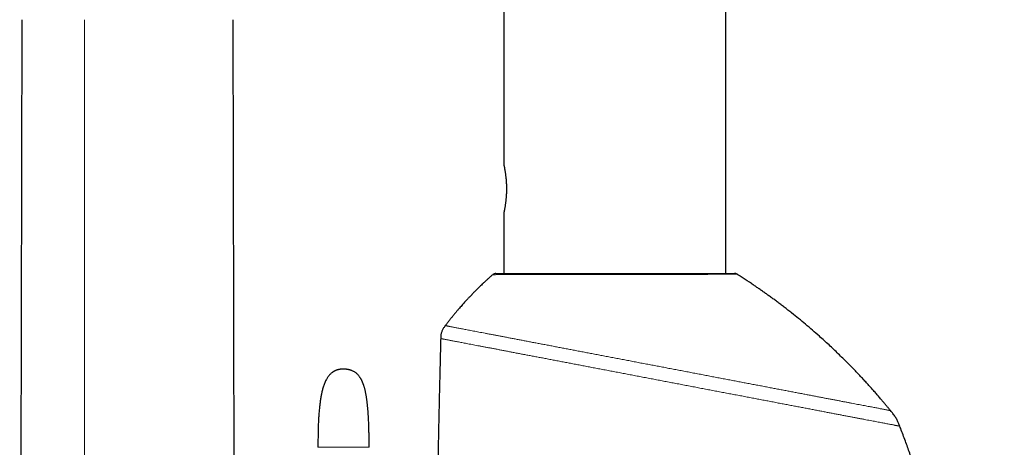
# Model space of a CAD drawing. Header units: millimetres. Extents: x 8 to 811, y 12 to 917.
# Tile 59 of 68: x 607 to 709, y 742 to 787. Entities that reach past the tile are written whole.
import ezdxf

# ---------------------------------------------------------------- set-up
doc = ezdxf.new("R2010")
doc.units = ezdxf.units.MM

msp = doc.modelspace()

# ---------------------------------------------------------------- linework, layer by layer
at = {"color": 7, "linetype": 'Continuous', "lineweight": 30}
for p, q in [((657.3, 865.53), (657.3, 771.48)), ((680.25, 760.33), (680.25, 865.53)), ((607.24, 652), (607.48, 786.54)), ((629.44, 716.51), (629.32, 786.54)), ((657.3, 766.68), (657.3, 760.33))]:
    msp.add_line(p, q, dxfattribs=at)
at = {"color": 252, "linetype": 'Continuous', "lineweight": 0}
msp.add_line((613.94, 653.72), (613.94, 786.54), dxfattribs=at)
at = {"color": 252, "linetype": 'Continuous', "lineweight": 0, "flags": 128}
msp.add_lwpolyline([(681.4, 760.25), (681.39, 760.25), (681.37, 760.25), (681.34, 760.25), (681.29, 760.25), (681.23, 760.25), (681.15, 760.25), (681.07, 760.25), (680.96, 760.25), (680.83, 760.25), (680.7, 760.25), (680.55, 760.25), (680.39, 760.25), (680.21, 760.25), (680.03, 760.25), (679.84, 760.25), (679.64, 760.25), (679.42, 760.25), (679.18, 760.25), (678.92, 760.25), (678.66, 760.25), (678.39, 760.24), (678.1, 760.24), (677.8, 760.24), (677.51, 760.24), (677.22, 760.24), (676.91, 760.24), (676.59, 760.24), (676.24, 760.24), (675.87, 760.24), (675.51, 760.24), (675.14, 760.24), (674.77, 760.24), (674.38, 760.24), (674.01, 760.24), (673.64, 760.24), (673.26, 760.24), (672.87, 760.23), (672.45, 760.23), (672.02, 760.23), (671.6, 760.23), (671.18, 760.23), (670.75, 760.23), (670.32, 760.23), (669.92, 760.23), (669.51, 760.23), (669.1, 760.23), (668.69, 760.23), (668.24, 760.23), (667.8, 760.22), (667.37, 760.22), (666.94, 760.22), (666.51, 760.22), (666.08, 760.22), (665.68, 760.22), (665.29, 760.22), (664.9, 760.22), (664.51, 760.22), (664.18, 760.22), (663.86, 760.22), (663.57, 760.22), (663.27, 760.22), (662.99, 760.22), (662.7, 760.21), (662.45, 760.21), (662.2, 760.21), (661.95, 760.21), (661.71, 760.21), (661.47, 760.21), (661.25, 760.21), (661.02, 760.21), (660.8, 760.21), (660.53, 760.21), (660.28, 760.21), (660.04, 760.21), (659.81, 760.21), (659.58, 760.21), (659.37, 760.21), (659.17, 760.21), (658.99, 760.21), (658.81, 760.21), (658.63, 760.21), (658.47, 760.21), (658.3, 760.21), (658.15, 760.21), (658, 760.21), (657.82, 760.21), (657.66, 760.21), (657.5, 760.21), (657.35, 760.21), (657.2, 760.21), (657.07, 760.21), (656.94, 760.21), (656.81, 760.21), (656.7, 760.21), (656.6, 760.21), (656.5, 760.21), (656.42, 760.2), (656.35, 760.2), (656.3, 760.2), (656.25, 760.2), (656.21, 760.2), (656.18, 760.2), (656.15, 760.2), (656.14, 760.2), (656.14, 760.2), (656.14, 760.2)], dxfattribs=at)
at = {"color": 7, "linetype": 'Continuous', "lineweight": 30}
for centre, start, end in [((656.47, 759.83), 90, 131.149), ((681.13, 759.83), 57.6565, 89.9988)]:
    msp.add_arc(centre, 0.5, start, end, dxfattribs=at)
for points, knots in [([(657.3, 771.48), (657.3, 771.48), (657.3, 771.48), (657.3, 771.47), (657.31, 771.46), (657.31, 771.44), (657.32, 771.39), (657.33, 771.33), (657.35, 771.26), (657.36, 771.17), (657.38, 771.06), (657.4, 770.94), (657.43, 770.81), (657.45, 770.66), (657.47, 770.51), (657.48, 770.37), (657.5, 770.25), (657.51, 770.13), (657.52, 769.97), (657.53, 769.82), (657.54, 769.69), (657.55, 769.59), (657.55, 769.48), (657.55, 769.35), (657.56, 769.18), (657.56, 768.98), (657.55, 768.78), (657.55, 768.59), (657.54, 768.39), (657.52, 768.21), (657.51, 768.03), (657.49, 767.85), (657.47, 767.68), (657.45, 767.53), (657.43, 767.38), (657.41, 767.24), (657.39, 767.12), (657.37, 767.01), (657.35, 766.93), (657.34, 766.87), (657.33, 766.82), (657.32, 766.77), (657.31, 766.72), (657.31, 766.69), (657.3, 766.68), (657.3, 766.68), (657.3, 766.68), (657.3, 766.68)], [0, 0, 0, 0, 0.006359, 0.019927, 0.033521, 0.059303, 0.085449, 0.11178, 0.138489, 0.164458, 0.190787, 0.217296, 0.244176, 0.27063, 0.297458, 0.324477, 0.338173, 0.351894, 0.378394, 0.405284, 0.418832, 0.43238, 0.44612, 0.459888, 0.485895, 0.512283, 0.538863, 0.565838, 0.59159, 0.617701, 0.643994, 0.670657, 0.69678, 0.723264, 0.74993, 0.776972, 0.803519, 0.830447, 0.857569, 0.871321, 0.8851, 0.91147, 0.938228, 0.965186, 0.97886, 0.99256, 1, 1, 1, 1]), ([(656.47, 760.33), (656.47, 760.33), (656.47, 760.33), (656.49, 760.33), (656.53, 760.33), (656.59, 760.33), (656.65, 760.33), (656.74, 760.33), (656.84, 760.33), (656.96, 760.33), (657.1, 760.33), (657.25, 760.33), (657.42, 760.33), (657.59, 760.33), (657.75, 760.33), (657.92, 760.33), (658.09, 760.33), (658.29, 760.33), (658.52, 760.33), (658.78, 760.33), (659.05, 760.33), (659.33, 760.33), (659.63, 760.33), (659.92, 760.33), (660.19, 760.33), (660.45, 760.33), (660.72, 760.33), (660.9, 760.33), (661.12, 760.33), (661.36, 760.33), (661.73, 760.33), (662.07, 760.33), (662.4, 760.33), (662.69, 760.33), (662.99, 760.33), (663.3, 760.33), (663.62, 760.33), (663.94, 760.33), (664.28, 760.33), (664.64, 760.33), (665.04, 760.33), (665.48, 760.33), (665.88, 760.33), (666.25, 760.33), (666.59, 760.33), (666.93, 760.33), (667.27, 760.33), (667.62, 760.33), (667.98, 760.33), (668.33, 760.33), (668.72, 760.33), (669.15, 760.33), (669.6, 760.33), (670.02, 760.33), (670.4, 760.33), (670.73, 760.33), (671.07, 760.33), (671.41, 760.33), (671.75, 760.33), (672.1, 760.33), (672.44, 760.33), (672.81, 760.33), (673.21, 760.33), (673.63, 760.33), (674.04, 760.33), (674.45, 760.33), (674.85, 760.33), (675.21, 760.33), (675.54, 760.33), (675.84, 760.33), (676.13, 760.33), (676.44, 760.33), (676.77, 760.33), (677.11, 760.33), (677.44, 760.33), (677.76, 760.33), (678.06, 760.33), (678.34, 760.33), (678.58, 760.33), (678.79, 760.33), (679, 760.33), (679.21, 760.33), (679.43, 760.33), (679.66, 760.33), (679.87, 760.33), (680.06, 760.33), (680.24, 760.33), (680.39, 760.33), (680.52, 760.33), (680.62, 760.33), (680.72, 760.33), (680.81, 760.33), (680.9, 760.33), (680.98, 760.33), (681.04, 760.33), (681.08, 760.33), (681.11, 760.33), (681.13, 760.33), (681.13, 760.33), (681.13, 760.33), (681.13, 760.33)], [0, 0, 0, 0, 0.0111539, 0.0223113, 0.0334653, 0.0447452, 0.0560287, 0.0673086, 0.0790289, 0.0907532, 0.1024734, 0.1141942, 0.125919, 0.1376397, 0.1468826, 0.1561293, 0.1653761, 0.174619, 0.1863392, 0.1980632, 0.2097834, 0.2215038, 0.2332282, 0.2449486, 0.2541883, 0.2634319, 0.2726755, 0.2819153, 0.2821504, 0.2939066, 0.3056667, 0.3174229, 0.3263089, 0.3351948, 0.3439455, 0.3526962, 0.3619652, 0.3712381, 0.3805111, 0.38978, 0.4015237, 0.4132716, 0.4250154, 0.4338923, 0.4427692, 0.45151, 0.4602507, 0.4695089, 0.4787711, 0.4880331, 0.4972913, 0.5090204, 0.5207536, 0.5324828, 0.5413493, 0.5502159, 0.5589446, 0.5676734, 0.5769219, 0.5861743, 0.5954267, 0.6046752, 0.6163942, 0.6281173, 0.6398363, 0.6515549, 0.6632776, 0.6749963, 0.6842383, 0.6934842, 0.70273, 0.711972, 0.7236821, 0.7353962, 0.7471062, 0.7588166, 0.770531, 0.7822414, 0.7914761, 0.8007146, 0.8099531, 0.8191878, 0.8309096, 0.8426353, 0.8543571, 0.8660794, 0.8778057, 0.889528, 0.8987723, 0.9080204, 0.9172686, 0.9265129, 0.9382359, 0.9499628, 0.9616858, 0.9705465, 0.9794071, 0.9881339, 0.9968606, 1, 1, 1, 1]), ([(656.14, 760.2), (656.1, 760.17), (655.98, 760.07), (655.79, 759.9), (655.56, 759.69), (655.35, 759.5), (655.15, 759.31), (654.97, 759.14), (654.8, 758.97), (654.64, 758.82), (654.49, 758.67), (654.35, 758.53), (654.23, 758.41), (654.11, 758.29), (654.01, 758.19), (653.93, 758.1), (653.86, 758.03), (653.79, 757.95), (653.71, 757.87), (653.61, 757.76), (653.49, 757.64), (653.37, 757.5), (653.23, 757.35), (653.09, 757.19), (652.94, 757.02), (652.78, 756.84), (652.61, 756.65), (652.43, 756.44), (652.25, 756.22), (652.05, 755.98), (651.85, 755.73), (651.64, 755.47), (651.44, 755.2), (651.3, 755.02), (651.24, 754.94)], [0, 0, 0, 0, 0.0209819, 0.0651287, 0.1071567, 0.1470681, 0.1848646, 0.2199291, 0.2529562, 0.283947, 0.3129024, 0.3398231, 0.3647096, 0.3875625, 0.408382, 0.423314, 0.436996, 0.4508348, 0.4659341, 0.4873759, 0.5109346, 0.53661, 0.5644025, 0.5943122, 0.625749, 0.6592289, 0.6947526, 0.7323207, 0.7727641, 0.8153385, 0.8600456, 0.9068872, 0.9558654, 1, 1, 1, 1]), ([(697.26, 746.16), (697.26, 746.17), (697.22, 746.21), (697.16, 746.28), (697.08, 746.38), (697, 746.47), (696.93, 746.56), (696.86, 746.65), (696.79, 746.74), (696.66, 746.89), (696.47, 747.11), (696.22, 747.41), (695.95, 747.72), (695.66, 748.06), (695.35, 748.4), (695.03, 748.76), (694.7, 749.13), (694.35, 749.5), (693.99, 749.88), (693.61, 750.28), (693.21, 750.7), (692.77, 751.14), (692.32, 751.58), (691.86, 752.03), (691.39, 752.49), (690.9, 752.94), (690.41, 753.4), (689.84, 753.9), (689.2, 754.47), (688.48, 755.08), (687.76, 755.67), (687.15, 756.16), (686.66, 756.55), (686.28, 756.84), (685.91, 757.12), (685.55, 757.39), (685.2, 757.66), (684.85, 757.91), (684.51, 758.15), (684.18, 758.39), (683.86, 758.62), (683.53, 758.84), (683.21, 759.06), (682.71, 759.4), (682.19, 759.75), (681.72, 760.05), (681.52, 760.17), (681.44, 760.23), (681.42, 760.24), (681.4, 760.25), (681.4, 760.25)], [0, 0, 0, 0, 0.000912, 0.007406, 0.01344, 0.019051, 0.024348, 0.029669, 0.035039, 0.040458, 0.057709, 0.074992, 0.095568, 0.116276, 0.137369, 0.160402, 0.183885, 0.207817, 0.232219, 0.257119, 0.285498, 0.314497, 0.344117, 0.37436, 0.405224, 0.43668, 0.468185, 0.499545, 0.543995, 0.588152, 0.632019, 0.675597, 0.698298, 0.720598, 0.742361, 0.763588, 0.784277, 0.80443, 0.824046, 0.843125, 0.861677, 0.880052, 0.898426, 0.916799, 0.965295, 0.986498, 0.995796, 0.997669, 0.999944, 1, 1, 1, 1]), ([(651.24, 754.94), (651.21, 754.9), (651.15, 754.82), (651.06, 754.7), (650.98, 754.58), (650.92, 754.44), (650.86, 754.31), (650.82, 754.17), (650.79, 754.02), (650.77, 753.88), (650.76, 753.74), (650.76, 753.65), (650.76, 753.6)], [0, 0, 0, 0, 0.099717, 0.200888, 0.303432, 0.406294, 0.5086, 0.610441, 0.711686, 0.811004, 0.907039, 1, 1, 1, 1]), ([(650.76, 753.6), (650.75, 753.49), (650.75, 753.15), (650.73, 752.6), (650.72, 751.94), (650.7, 751.29), (650.69, 750.65), (650.67, 750.03), (650.66, 749.42), (650.64, 748.81), (650.63, 748.2), (650.61, 747.6), (650.6, 747), (650.59, 746.42), (650.57, 745.86), (650.56, 745.3), (650.55, 744.76), (650.54, 744.23), (650.53, 743.71), (650.52, 743.21), (650.5, 742.72), (650.49, 742.25), (650.49, 741.81), (650.48, 741.39), (650.47, 740.98), (650.46, 740.58), (650.45, 740.21), (650.45, 739.87), (650.44, 739.55), (650.43, 739.24), (650.43, 738.94), (650.42, 738.65), (650.42, 738.38), (650.41, 737.97), (650.4, 737.41), (650.38, 736.5), (650.36, 735.39), (650.34, 734.19), (650.32, 733.09), (650.31, 732.07), (650.29, 731.05), (650.27, 730.02), (650.26, 728.99), (650.24, 727.97), (650.23, 726.97), (650.22, 726), (650.2, 725.04), (650.19, 724.08), (650.18, 723.17), (650.17, 722.3), (650.16, 721.46), (650.15, 720.63), (650.14, 719.82), (650.13, 719.02), (650.12, 718.23), (650.11, 717.25), (650.1, 716.05), (650.08, 714.63), (650.07, 713.16), (650.06, 711.65), (650.04, 710.09), (650.03, 708.52), (650.02, 706.94), (650, 705.28), (649.99, 703.54), (649.98, 702.14), (649.97, 701.15), (649.97, 700.57), (649.97, 700), (649.96, 699.42), (649.96, 698.82), (649.95, 698.22), (649.95, 697.6), (649.95, 696.97), (649.94, 696.33), (649.94, 695.67), (649.93, 695.01), (649.93, 694.33), (649.93, 693.64), (649.92, 692.93), (649.92, 692.2), (649.92, 691.45), (649.91, 690.68), (649.91, 689.9), (649.9, 689.16), (649.9, 688.46), (649.9, 687.81), (649.89, 687.15), (649.89, 686.47), (649.89, 685.79), (649.88, 685.09), (649.88, 684.38), (649.88, 683.66), (649.88, 682.93), (649.87, 682.19), (649.87, 681.44), (649.87, 680.69), (649.86, 679.92), (649.86, 679.13), (649.86, 678.32), (649.86, 677.49), (649.85, 676.65), (649.85, 675.79), (649.85, 674.91), (649.84, 674.03), (649.84, 673.12), (649.84, 672.24), (649.84, 671.37), (649.83, 670.52), (649.83, 669.66), (649.83, 668.78), (649.83, 667.9), (649.82, 666.99), (649.82, 666.08), (649.82, 665.15), (649.82, 664.21), (649.81, 663.26), (649.81, 662.29), (649.81, 661.3), (649.81, 660.3), (649.81, 659.32), (649.81, 658.56), (649.8, 658.13), (649.8, 658.01)], [0, 0, 0, 0, 0.003555, 0.010599, 0.017507, 0.024282, 0.030929, 0.037451, 0.043852, 0.050133, 0.056586, 0.062911, 0.069107, 0.075174, 0.081112, 0.086919, 0.092594, 0.098134, 0.103537, 0.108801, 0.113921, 0.118896, 0.123449, 0.127865, 0.132143, 0.136278, 0.140267, 0.143764, 0.147135, 0.150378, 0.15349, 0.156468, 0.159311, 0.16203, 0.169478, 0.176975, 0.19049, 0.204172, 0.214652, 0.22523, 0.235909, 0.246686, 0.257563, 0.268477, 0.278702, 0.288853, 0.298918, 0.308887, 0.318748, 0.327608, 0.33636, 0.344994, 0.353502, 0.361874, 0.370101, 0.378173, 0.392888, 0.407739, 0.422719, 0.438903, 0.455216, 0.471647, 0.488184, 0.504817, 0.523775, 0.54282, 0.54882, 0.554827, 0.560839, 0.566881, 0.573051, 0.579361, 0.585814, 0.592413, 0.59916, 0.606057, 0.612981, 0.620055, 0.627282, 0.634666, 0.642347, 0.650196, 0.658216, 0.66641, 0.674781, 0.681485, 0.688303, 0.695235, 0.702284, 0.709451, 0.716738, 0.724148, 0.731681, 0.73934, 0.747126, 0.754899, 0.762799, 0.770828, 0.778987, 0.787536, 0.796228, 0.805066, 0.81405, 0.823185, 0.832471, 0.841912, 0.851509, 0.860263, 0.869147, 0.878163, 0.887312, 0.896598, 0.90602, 0.915583, 0.925287, 0.935134, 0.945126, 0.955266, 0.965556, 0.975997, 0.986592, 0.996441, 1, 1, 1, 1]), ([(639.79, 750.25), (639.77, 750.23), (639.72, 750.21), (639.66, 750.17), (639.61, 750.14), (639.56, 750.11), (639.53, 750.08), (639.47, 750.04), (639.4, 749.98), (639.31, 749.89), (639.22, 749.79), (639.14, 749.69), (639.06, 749.57), (638.98, 749.45), (638.9, 749.31), (638.82, 749.14), (638.74, 748.95), (638.67, 748.77), (638.61, 748.58), (638.56, 748.39), (638.51, 748.2), (638.47, 748.02), (638.43, 747.84), (638.39, 747.67), (638.36, 747.48), (638.33, 747.27), (638.3, 747.07), (638.27, 746.87), (638.25, 746.67), (638.23, 746.47), (638.21, 746.25), (638.19, 746.02), (638.17, 745.8), (638.15, 745.56), (638.14, 745.32), (638.13, 745.07), (638.11, 744.8), (638.1, 744.52), (638.1, 744.24), (638.09, 743.95), (638.08, 743.66), (638.08, 743.35), (638.07, 743.04), (638.07, 742.71), (638.07, 742.49), (638.07, 742.37)], [0, 0, 0, 0, 0.010442, 0.019199, 0.026279, 0.031884, 0.037407, 0.043112, 0.057325, 0.07271, 0.087831, 0.104159, 0.121158, 0.138199, 0.155279, 0.179704, 0.204082, 0.228298, 0.25222, 0.275705, 0.298603, 0.321934, 0.341855, 0.36332, 0.386423, 0.411265, 0.437949, 0.460278, 0.483868, 0.508776, 0.53506, 0.562782, 0.589284, 0.617075, 0.646205, 0.676725, 0.708687, 0.742145, 0.777154, 0.810657, 0.845553, 0.881889, 0.919711, 0.959066, 1, 1, 1, 1]), ([(641.56, 750.29), (641.56, 750.29), (641.55, 750.3), (641.54, 750.3), (641.53, 750.3), (641.51, 750.31), (641.5, 750.31), (641.48, 750.32), (641.47, 750.32), (641.46, 750.33), (641.44, 750.33), (641.43, 750.34), (641.42, 750.34), (641.4, 750.35), (641.37, 750.36), (641.33, 750.37), (641.29, 750.38), (641.25, 750.39), (641.2, 750.4), (641.15, 750.41), (641.09, 750.42), (641.04, 750.43), (641, 750.43), (640.96, 750.44), (640.92, 750.44), (640.87, 750.44), (640.83, 750.45), (640.79, 750.45), (640.74, 750.45), (640.7, 750.45), (640.64, 750.45), (640.59, 750.45), (640.54, 750.45), (640.5, 750.44), (640.47, 750.44), (640.44, 750.44), (640.42, 750.44), (640.39, 750.43), (640.36, 750.43), (640.32, 750.42), (640.28, 750.42), (640.24, 750.41), (640.19, 750.4), (640.14, 750.38), (640.09, 750.37), (640.06, 750.36), (640.03, 750.35), (640, 750.34), (639.98, 750.33), (639.97, 750.33), (639.95, 750.32), (639.95, 750.32), (639.94, 750.31), (639.93, 750.31), (639.91, 750.3), (639.9, 750.3), (639.88, 750.29), (639.87, 750.28), (639.85, 750.28), (639.83, 750.27), (639.82, 750.26), (639.8, 750.25), (639.8, 750.25), (639.79, 750.25)], [0, 0, 0, 0, 0.039896, 0.076268, 0.109191, 0.138743, 0.165002, 0.188041, 0.207926, 0.22472, 0.238484, 0.249282, 0.257495, 0.266064, 0.286117, 0.309351, 0.325905, 0.342358, 0.358627, 0.374871, 0.39166, 0.407187, 0.417489, 0.427459, 0.439207, 0.452309, 0.46414, 0.474877, 0.486765, 0.50035, 0.515371, 0.530641, 0.545272, 0.557581, 0.568288, 0.576259, 0.583855, 0.591117, 0.599797, 0.609589, 0.620572, 0.632402, 0.648645, 0.665007, 0.681944, 0.692761, 0.703862, 0.71497, 0.725449, 0.733255, 0.738028, 0.742517, 0.74897, 0.757452, 0.768015, 0.784222, 0.803856, 0.827018, 0.85382, 0.884379, 0.91883, 0.957317, 1, 1, 1, 1]), ([(643.36, 742.37), (643.36, 742.4), (643.36, 742.46), (643.36, 742.54), (643.36, 742.61), (643.36, 742.67), (643.36, 742.72), (643.36, 742.75), (643.36, 742.77), (643.36, 742.79), (643.36, 742.8), (643.36, 742.82), (643.36, 742.86), (643.36, 742.92), (643.36, 743), (643.36, 743.1), (643.36, 743.22), (643.35, 743.34), (643.35, 743.46), (643.35, 743.58), (643.35, 743.74), (643.35, 743.94), (643.34, 744.18), (643.33, 744.42), (643.33, 744.68), (643.32, 744.96), (643.3, 745.28), (643.29, 745.6), (643.26, 745.93), (643.24, 746.27), (643.21, 746.61), (643.17, 746.95), (643.13, 747.28), (643.08, 747.62), (643.03, 747.89), (642.99, 748.09), (642.96, 748.24), (642.92, 748.37), (642.89, 748.5), (642.86, 748.61), (642.83, 748.71), (642.8, 748.79), (642.78, 748.86), (642.75, 748.92), (642.74, 748.97), (642.72, 749.01), (642.71, 749.04), (642.69, 749.08), (642.68, 749.12), (642.66, 749.16), (642.63, 749.22), (642.6, 749.29), (642.56, 749.36), (642.52, 749.43), (642.49, 749.49), (642.44, 749.56), (642.39, 749.63), (642.34, 749.71), (642.27, 749.8), (642.19, 749.89), (642.1, 749.97), (642, 750.06), (641.9, 750.13), (641.79, 750.19), (641.68, 750.24), (641.6, 750.28), (641.56, 750.29)], [0, 0, 0, 0, 0.011145, 0.020786, 0.02895, 0.035661, 0.040939, 0.044798, 0.047148, 0.048925, 0.050901, 0.053077, 0.055452, 0.063686, 0.073642, 0.085281, 0.099498, 0.114012, 0.128239, 0.142183, 0.15585, 0.18538, 0.213604, 0.241021, 0.269546, 0.305057, 0.342012, 0.38015, 0.419196, 0.459122, 0.500112, 0.539872, 0.579887, 0.619807, 0.659289, 0.676789, 0.69411, 0.711035, 0.726317, 0.739847, 0.751754, 0.762146, 0.771071, 0.778672, 0.785015, 0.790159, 0.793007, 0.797256, 0.802859, 0.809182, 0.815143, 0.82586, 0.835623, 0.843435, 0.85219, 0.861824, 0.872272, 0.883619, 0.896316, 0.910324, 0.925581, 0.942076, 0.955292, 0.96929, 0.984154, 1, 1, 1, 1]), ([(698.22, 744.55), (698.2, 744.6), (698.16, 744.71), (698.1, 744.86), (698.03, 745.02), (697.95, 745.19), (697.85, 745.35), (697.75, 745.52), (697.64, 745.68), (697.51, 745.85), (697.39, 746), (697.3, 746.11), (697.26, 746.16)], [0, 0, 0, 0, 0.084707, 0.173179, 0.266598, 0.36445, 0.465735, 0.569985, 0.676725, 0.784742, 0.892708, 1, 1, 1, 1]), ([(709.02, 692.98), (709.02, 693), (709, 693.22), (708.97, 693.61), (708.92, 694.16), (708.87, 694.7), (708.82, 695.22), (708.78, 695.73), (708.73, 696.24), (708.64, 697.19), (708.5, 698.58), (708.32, 700.35), (708.13, 702.05), (707.94, 703.69), (707.74, 705.33), (707.57, 706.66), (707.43, 707.69), (707.34, 708.41), (707.24, 709.13), (707.13, 709.85), (707.03, 710.56), (706.92, 711.28), (706.81, 712), (706.7, 712.73), (706.58, 713.47), (706.46, 714.23), (706.33, 714.99), (706.2, 715.77), (706.06, 716.55), (705.9, 717.44), (705.72, 718.45), (705.5, 719.56), (705.28, 720.68), (705.04, 721.82), (704.8, 722.95), (704.55, 724.09), (704.29, 725.21), (704.02, 726.31), (703.77, 727.31), (703.55, 728.19), (703.34, 728.98), (703.18, 729.58), (703.06, 730.01), (702.99, 730.27), (702.91, 730.53), (702.84, 730.8), (702.76, 731.08), (702.68, 731.37), (702.59, 731.68), (702.49, 732), (702.4, 732.33), (702.29, 732.67), (702.19, 733.03), (702.08, 733.4), (701.96, 733.77), (701.84, 734.15), (701.72, 734.55), (701.58, 734.98), (701.43, 735.45), (701.27, 735.96), (701.09, 736.48), (700.92, 737.02), (700.73, 737.57), (700.54, 738.13), (700.34, 738.7), (700.13, 739.29), (699.92, 739.89), (699.7, 740.51), (699.48, 741.13), (699.25, 741.76), (699.02, 742.39), (698.79, 743.02), (698.55, 743.66), (698.36, 744.17), (698.25, 744.47), (698.22, 744.55)], [0, 0, 0, 0, 0.001453, 0.01214, 0.022574, 0.03276, 0.042531, 0.052231, 0.061936, 0.071645, 0.106331, 0.140995, 0.172379, 0.203667, 0.234826, 0.265823, 0.279679, 0.293493, 0.307263, 0.320986, 0.33466, 0.348282, 0.362012, 0.375998, 0.390225, 0.404678, 0.419343, 0.434206, 0.449251, 0.464464, 0.485632, 0.507058, 0.528707, 0.550548, 0.572762, 0.594726, 0.616442, 0.637914, 0.659148, 0.674573, 0.689877, 0.705063, 0.710151, 0.715227, 0.720292, 0.725517, 0.731017, 0.736786, 0.742821, 0.749102, 0.755637, 0.762421, 0.769451, 0.776719, 0.784087, 0.791677, 0.799486, 0.807508, 0.817333, 0.827449, 0.837853, 0.848538, 0.859501, 0.87074, 0.88225, 0.894033, 0.906087, 0.918413, 0.931015, 0.943897, 0.956303, 0.968969, 0.981902, 0.99511, 1, 1, 1, 1])]:
    msp.add_open_spline(points, degree=3, knots=knots, dxfattribs=at)
at = {"color": 252, "linetype": 'Continuous', "lineweight": 0}
for points, knots in [([(651.24, 754.94), (651.24, 754.94), (651.24, 754.94), (651.25, 754.94), (651.28, 754.93), (651.33, 754.92), (651.38, 754.91), (651.46, 754.9), (651.54, 754.88), (651.61, 754.87), (651.64, 754.86)], [0, 0, 0, 0, 0.0799, 0.212184, 0.344101, 0.475657, 0.60692, 0.738009, 0.869009, 1, 1, 1, 1]), ([(651.64, 754.86), (651.68, 754.85), (651.75, 754.84), (651.88, 754.82), (652.02, 754.79), (652.18, 754.76), (652.35, 754.73), (652.53, 754.69), (652.72, 754.66), (652.92, 754.62), (653.14, 754.58), (653.37, 754.53), (653.62, 754.48), (653.87, 754.44), (654.14, 754.38), (654.42, 754.33), (654.72, 754.27), (655.02, 754.22), (655.34, 754.16), (655.67, 754.09), (656.01, 754.03), (656.36, 753.96), (656.72, 753.89), (657.09, 753.82), (657.46, 753.75), (657.85, 753.68), (658.24, 753.6), (658.65, 753.52), (659.07, 753.45), (659.49, 753.36), (659.93, 753.28), (660.38, 753.19), (660.83, 753.11), (661.3, 753.02), (661.77, 752.93), (662.25, 752.84), (662.74, 752.74), (663.23, 752.65), (663.73, 752.56), (664.22, 752.46), (664.72, 752.37), (665.23, 752.27), (665.74, 752.17), (666.26, 752.07), (666.79, 751.97), (667.33, 751.87), (667.87, 751.77), (668.41, 751.66), (668.96, 751.56), (669.52, 751.45), (670.07, 751.35), (670.63, 751.24), (671.18, 751.13), (671.74, 751.03), (672.3, 750.92), (672.85, 750.82), (673.4, 750.71), (673.95, 750.61), (674.5, 750.5), (675.06, 750.39), (675.63, 750.29), (676.19, 750.18), (676.76, 750.07), (677.32, 749.96), (677.89, 749.86), (678.45, 749.75), (679, 749.64), (679.56, 749.54), (680.11, 749.43), (680.65, 749.33), (681.19, 749.23), (681.73, 749.12), (682.25, 749.02), (682.77, 748.92), (683.29, 748.83), (683.81, 748.73), (684.32, 748.63), (684.83, 748.53), (685.33, 748.44), (685.83, 748.34), (686.32, 748.25), (686.8, 748.16), (687.27, 748.07), (687.74, 747.98), (688.19, 747.89), (688.64, 747.81), (689.08, 747.72), (689.5, 747.64), (689.92, 747.56), (690.32, 747.48), (690.72, 747.41), (691.11, 747.33), (691.49, 747.26), (691.86, 747.19), (692.23, 747.12), (692.58, 747.05), (692.92, 746.99), (693.24, 746.93), (693.56, 746.87), (693.86, 746.81), (694.15, 746.75), (694.43, 746.7), (694.7, 746.65), (694.95, 746.6), (695.19, 746.56), (695.42, 746.51), (695.63, 746.47), (695.84, 746.43), (696.03, 746.4), (696.2, 746.36), (696.37, 746.33), (696.52, 746.3), (696.66, 746.28), (696.78, 746.25), (696.89, 746.23), (696.98, 746.21), (697.07, 746.2), (697.13, 746.19), (697.19, 746.18), (697.22, 746.17), (697.25, 746.16), (697.26, 746.16), (697.26, 746.16), (697.26, 746.16)], [0, 0, 0, 0, 0.008276, 0.016563, 0.024864, 0.033186, 0.041537, 0.049758, 0.057978, 0.066177, 0.074347, 0.082667, 0.090973, 0.09927, 0.107564, 0.11586, 0.124163, 0.132477, 0.140789, 0.149123, 0.157489, 0.165866, 0.174221, 0.1824, 0.190559, 0.198701, 0.206832, 0.215122, 0.22341, 0.231701, 0.240001, 0.248313, 0.256644, 0.264998, 0.273365, 0.28174, 0.290089, 0.298413, 0.306716, 0.314856, 0.322986, 0.33111, 0.339233, 0.347526, 0.355828, 0.364144, 0.372479, 0.380837, 0.389226, 0.397616, 0.405961, 0.414281, 0.422581, 0.430867, 0.439142, 0.447265, 0.455388, 0.463516, 0.471652, 0.479969, 0.488306, 0.496668, 0.505052, 0.513447, 0.521843, 0.53023, 0.538593, 0.54696, 0.555333, 0.563714, 0.572093, 0.580312, 0.588525, 0.596738, 0.604957, 0.613354, 0.621753, 0.630147, 0.638532, 0.646912, 0.655294, 0.66368, 0.672057, 0.680437, 0.688814, 0.697182, 0.705544, 0.713758, 0.72198, 0.730212, 0.738445, 0.746834, 0.755216, 0.763596, 0.771983, 0.780378, 0.788777, 0.797171, 0.805539, 0.813902, 0.822264, 0.830631, 0.839007, 0.847238, 0.855466, 0.863686, 0.871899, 0.88028, 0.888667, 0.897067, 0.905468, 0.913857, 0.922241, 0.930621, 0.938992, 0.947371, 0.955748, 0.964109, 0.972446, 0.980611, 0.988759, 0.996894, 1, 1, 1, 1]), ([(651.16, 753.53), (651.13, 753.53), (651.06, 753.55), (650.98, 753.56), (650.91, 753.58), (650.85, 753.59), (650.81, 753.6), (650.78, 753.6), (650.76, 753.6), (650.76, 753.6), (650.76, 753.6)], [0, 0, 0, 0, 0.128825, 0.257736, 0.386805, 0.516102, 0.645722, 0.773403, 0.901491, 1, 1, 1, 1]), ([(698.22, 744.55), (698.22, 744.55), (698.22, 744.55), (698.21, 744.56), (698.19, 744.56), (698.15, 744.57), (698.11, 744.58), (698.05, 744.59), (697.98, 744.6), (697.9, 744.61), (697.8, 744.63), (697.7, 744.65), (697.57, 744.68), (697.42, 744.71), (697.26, 744.74), (697.08, 744.77), (696.89, 744.81), (696.69, 744.85), (696.47, 744.89), (696.24, 744.93), (695.99, 744.98), (695.73, 745.03), (695.46, 745.08), (695.18, 745.13), (694.88, 745.19), (694.57, 745.25), (694.24, 745.31), (693.91, 745.38), (693.56, 745.44), (693.2, 745.51), (692.83, 745.58), (692.44, 745.65), (692.05, 745.73), (691.65, 745.81), (691.24, 745.88), (690.83, 745.96), (690.39, 746.05), (689.95, 746.13), (689.49, 746.22), (689.03, 746.31), (688.55, 746.4), (688.07, 746.49), (687.57, 746.58), (687.07, 746.68), (686.56, 746.78), (686.05, 746.87), (685.53, 746.97), (685, 747.08), (684.46, 747.18), (683.93, 747.28), (683.39, 747.38), (682.85, 747.48), (682.3, 747.59), (681.74, 747.7), (681.18, 747.8), (680.61, 747.91), (680.03, 748.02), (679.45, 748.13), (678.88, 748.24), (678.29, 748.35), (677.71, 748.46), (677.13, 748.58), (676.54, 748.69), (675.95, 748.8), (675.37, 748.91), (674.79, 749.02), (674.22, 749.13), (673.65, 749.24), (673.08, 749.35), (672.5, 749.46), (671.92, 749.57), (671.34, 749.68), (670.77, 749.79), (670.19, 749.9), (669.62, 750.01), (669.05, 750.12), (668.48, 750.22), (667.92, 750.33), (667.36, 750.44), (666.81, 750.54), (666.26, 750.65), (665.73, 750.75), (665.21, 750.85), (664.69, 750.95), (664.18, 751.05), (663.67, 751.14), (663.16, 751.24), (662.65, 751.34), (662.15, 751.43), (661.66, 751.53), (661.18, 751.62), (660.7, 751.71), (660.23, 751.8), (659.78, 751.88), (659.33, 751.97), (658.9, 752.05), (658.47, 752.13), (658.06, 752.21), (657.66, 752.29), (657.27, 752.36), (656.88, 752.44), (656.51, 752.51), (656.14, 752.58), (655.78, 752.65), (655.43, 752.71), (655.09, 752.78), (654.76, 752.84), (654.45, 752.9), (654.15, 752.96), (653.86, 753.01), (653.58, 753.07), (653.32, 753.12), (653.07, 753.16), (652.84, 753.21), (652.61, 753.25), (652.4, 753.29), (652.2, 753.33), (652.01, 753.36), (651.84, 753.4), (651.67, 753.43), (651.52, 753.46), (651.39, 753.48), (651.26, 753.51), (651.19, 753.52), (651.16, 753.53)], [0, 0, 0, 0, 0.002628, 0.010183, 0.017754, 0.025342, 0.032952, 0.040584, 0.048096, 0.055615, 0.063133, 0.070639, 0.079158, 0.087674, 0.096192, 0.104714, 0.113226, 0.121718, 0.130195, 0.138662, 0.147136, 0.155621, 0.164109, 0.172593, 0.181069, 0.18954, 0.198009, 0.206483, 0.214991, 0.223499, 0.232001, 0.240488, 0.248963, 0.257283, 0.265605, 0.273935, 0.282267, 0.290762, 0.299253, 0.307746, 0.316247, 0.324758, 0.333271, 0.341781, 0.35026, 0.35873, 0.367195, 0.375658, 0.384122, 0.392432, 0.400732, 0.409016, 0.417287, 0.425726, 0.434166, 0.442614, 0.451057, 0.459485, 0.467901, 0.47631, 0.484707, 0.493111, 0.501513, 0.509902, 0.518264, 0.526448, 0.534607, 0.542748, 0.550877, 0.559169, 0.56746, 0.575755, 0.584058, 0.592373, 0.600703, 0.609054, 0.617408, 0.625752, 0.634058, 0.642332, 0.650579, 0.658657, 0.666718, 0.674768, 0.682812, 0.691024, 0.699243, 0.707475, 0.715724, 0.723994, 0.732285, 0.740565, 0.74879, 0.756988, 0.765161, 0.773316, 0.781456, 0.789442, 0.797424, 0.805405, 0.813394, 0.821563, 0.829753, 0.837969, 0.846205, 0.854428, 0.862619, 0.870785, 0.878915, 0.887031, 0.895137, 0.903239, 0.911339, 0.919298, 0.927263, 0.93524, 0.943237, 0.951412, 0.959582, 0.967726, 0.975832, 0.98391, 0.991964, 1, 1, 1, 1]), ([(638.07, 742.37), (638.07, 742.37), (638.07, 742.37), (638.08, 742.37), (638.08, 742.37), (638.09, 742.37), (638.1, 742.37), (638.11, 742.37), (638.13, 742.37), (638.14, 742.37), (638.17, 742.37), (638.19, 742.37), (638.22, 742.37), (638.25, 742.37), (638.29, 742.37), (638.32, 742.37), (638.37, 742.37), (638.42, 742.37), (638.47, 742.37), (638.53, 742.37), (638.59, 742.37), (638.65, 742.37), (638.73, 742.37), (638.81, 742.37), (638.89, 742.37), (638.99, 742.37), (639.09, 742.37), (639.19, 742.37), (639.3, 742.37), (639.41, 742.37), (639.53, 742.37), (639.66, 742.37), (639.78, 742.37), (639.91, 742.37), (640.05, 742.37), (640.18, 742.37), (640.31, 742.37), (640.43, 742.37), (640.55, 742.37), (640.68, 742.37), (640.83, 742.37), (641, 742.37), (641.17, 742.37), (641.34, 742.37), (641.5, 742.37), (641.64, 742.37), (641.77, 742.37), (641.89, 742.37), (642, 742.37), (642.11, 742.37), (642.21, 742.37), (642.3, 742.37), (642.39, 742.37), (642.47, 742.37), (642.55, 742.37), (642.62, 742.37), (642.7, 742.37), (642.78, 742.37), (642.86, 742.37), (642.92, 742.37), (642.98, 742.37), (643.04, 742.37), (643.09, 742.37), (643.13, 742.37), (643.17, 742.37), (643.21, 742.37), (643.24, 742.37), (643.27, 742.37), (643.29, 742.37), (643.31, 742.37), (643.33, 742.37), (643.34, 742.37), (643.35, 742.37), (643.35, 742.37), (643.36, 742.37), (643.36, 742.37), (643.36, 742.37)], [0, 0, 0, 0, 0.024226, 0.047755, 0.070589, 0.092729, 0.114179, 0.13494, 0.153888, 0.172229, 0.189968, 0.207107, 0.223652, 0.239607, 0.254979, 0.269773, 0.283999, 0.297664, 0.310551, 0.322919, 0.334783, 0.346159, 0.357416, 0.368196, 0.378525, 0.388436, 0.397963, 0.407137, 0.415983, 0.424526, 0.432791, 0.440805, 0.44859, 0.456172, 0.463574, 0.47082, 0.477932, 0.483773, 0.48955, 0.495274, 0.503788, 0.512253, 0.520708, 0.529194, 0.537751, 0.546418, 0.553459, 0.560617, 0.567912, 0.575368, 0.583005, 0.590855, 0.598959, 0.607354, 0.61607, 0.625133, 0.636979, 0.649433, 0.662525, 0.676283, 0.690782, 0.705996, 0.721942, 0.738637, 0.756095, 0.773997, 0.792659, 0.81209, 0.832301, 0.853736, 0.875999, 0.899098, 0.923041, 0.947834, 0.973485, 1, 1, 1, 1])]:
    msp.add_open_spline(points, degree=3, knots=knots, dxfattribs=at)

doc.saveas('drawing.dxf')
